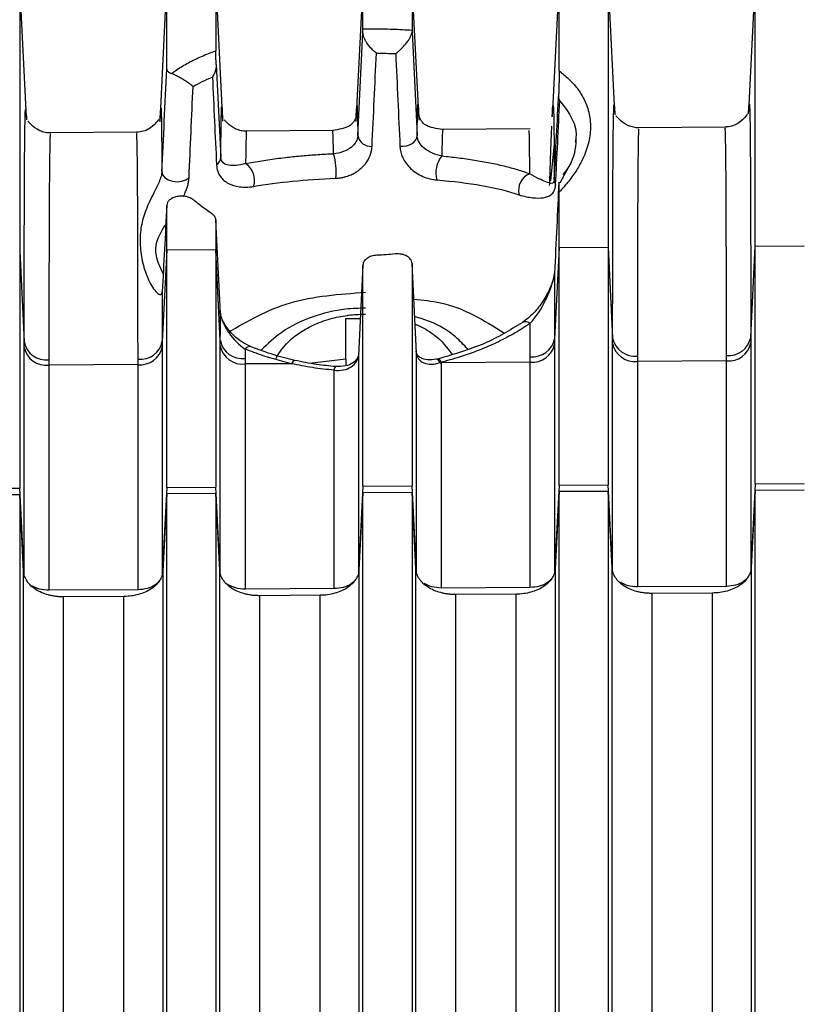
# Model space of a CAD drawing. Header units: millimetres. Extents: x -103 to 103, y -108 to 42.
# Tile 10 of 25: x -67 to -51, y -41 to -20. Entities that reach past the tile are written whole.
import ezdxf

# ---------------------------------------------------------------- set-up
doc = ezdxf.new("R2010")
doc.units = ezdxf.units.MM

msp = doc.modelspace()

# ---------------------------------------------------------------- linework, layer by layer
at = {"color": 7, "linetype": 'Continuous', "lineweight": 25}
for p, q in [((-64.45, -19.659), (-64.593, -22.555)), ((-64.45, -21.477), (-64.45, -19.659)), ((-63.307, -22.54), (-63.45, -19.65)), ((-63.45, -19.65), (-63.45, -21.103)), ((-60.45, -19.629), (-60.594, -22.545)), ((-60.45, -20.655), (-60.45, -19.624)), ((-59.45, -19.615), (-59.45, -20.683)), ((-59.307, -22.52), (-59.45, -19.621)), ((-56.45, -19.589), (-56.591, -22.453)), ((-56.45, -21.515), (-56.45, -19.589)), ((-55.45, -19.58), (-55.45, -29.952)), ((-55.313, -22.356), (-55.45, -19.583)), ((-52.45, -19.557), (-52.588, -22.342)), ((-52.45, -29.934), (-52.45, -19.554)), ((-67.45, -19.685), (-67.45, -30.022)), ((-67.313, -22.459), (-67.45, -19.688)), ((-60.555, -22.831), (-60.451, -20.728)), ((-59.45, -20.717), (-59.346, -22.832)), ((-63.444, -21.383), (-63.349, -23.274)), ((-53.031, -22.659), (-54.861, -22.675)), ((-65.035, -22.764), (-66.86, -22.78)), ((-61.049, -22.729), (-62.846, -22.745)), ((-61.067, -22.731), (-61.068, -22.74)), ((-57.043, -22.694), (-58.845, -22.71)), ((-58.823, -22.717), (-58.823, -22.723)), ((-56.553, -22.998), (-56.628, -23.757)), ((-56.45, -29.958), (-56.45, -23.986)), ((-64.45, -30.005), (-64.45, -24.254)), ((-63.45, -24.553), (-63.45, -29.999)), ((-63.358, -26.451), (-63.45, -24.553)), ((-52.542, -26.949), (-52.45, -25.09)), ((-52.45, -25.09), (-51.45, -25.083)), ((-67.45, -25.188), (-67.359, -27.04)), ((-64.45, -25.168), (-64.542, -27.028)), ((-63.45, -25.162), (-64.45, -25.168)), ((-63.359, -27.014), (-63.45, -25.162)), ((-56.45, -25.116), (-56.542, -26.975)), ((-56.45, -25.116), (-55.45, -25.109)), ((-55.45, -25.109), (-55.359, -26.961)), ((-60.45, -25.473), (-60.542, -27.319)), ((-60.45, -29.981), (-60.45, -25.473)), ((-59.45, -25.441), (-59.45, -29.975)), ((-59.359, -27.267), (-59.45, -25.441)), ((-56.543, -25.63), (-56.543, -25.635)), ((-60.8, -26.561), (-60.504, -26.561)), ((-61.906, -27.483), (-62.855, -27.489)), ((-61.541, -27.471), (-60.8, -27.387)), ((-60.8, -27.387), (-60.8, -27.526)), ((-58.923, -27.388), (-58.95, -27.394)), ((-58.879, -27.463), (-58.855, -27.463)), ((-57.037, -27.451), (-58.855, -27.463)), ((-53.037, -27.425), (-54.855, -27.436)), ((-65.037, -27.503), (-66.855, -27.515)), ((-61.009, -27.543), (-61.008, -27.543)), ((-68.45, -30.028), (-67.45, -30.022)), ((-67.359, -31.78), (-67.45, -30.022)), ((-64.45, -30.005), (-64.542, -31.769)), ((-64.45, -30.005), (-63.45, -29.999)), ((-63.359, -31.756), (-63.45, -29.999)), ((-60.45, -29.981), (-60.542, -31.746)), ((-60.45, -29.981), (-59.45, -29.975)), ((-59.45, -30.11), (-60.45, -30.116)), ((-59.359, -31.733), (-59.45, -29.975)), ((-59.45, -30.11), (-59.45, -57.307)), ((-59.369, -31.671), (-59.45, -30.11)), ((-56.45, -29.958), (-56.542, -31.722)), ((-56.45, -30.092), (-56.532, -31.664)), ((-56.45, -29.958), (-55.45, -29.952)), ((-55.45, -30.087), (-56.45, -30.092)), ((-56.45, -57.288), (-56.45, -30.092)), ((-55.359, -31.709), (-55.45, -29.952)), ((-55.45, -30.087), (-55.45, -57.281)), ((-55.369, -31.647), (-55.45, -30.087)), ((-52.45, -29.934), (-52.542, -31.699)), ((-52.45, -30.069), (-52.532, -31.64)), ((-52.45, -29.934), (-51.45, -29.928)), ((-51.45, -30.063), (-52.45, -30.069)), ((-52.45, -57.262), (-52.45, -30.069)), ((-67.45, -30.157), (-68.45, -30.163)), ((-67.45, -30.157), (-67.45, -57.358)), ((-67.369, -31.718), (-67.45, -30.157)), ((-64.45, -30.139), (-64.532, -31.711)), ((-63.45, -30.133), (-64.45, -30.139)), ((-64.45, -57.339), (-64.45, -30.139)), ((-63.45, -30.133), (-63.45, -57.332)), ((-63.369, -31.694), (-63.45, -30.133)), ((-60.45, -30.116), (-60.532, -31.687)), ((-60.45, -57.313), (-60.45, -30.116)), ((-65.037, -32.094), (-66.855, -32.104)), ((-61.037, -32.07), (-62.855, -32.081)), ((-57.037, -32.047), (-58.855, -32.057)), ((-53.037, -32.023), (-54.855, -32.034)), ((-65.324, -32.23), (-66.562, -32.237)), ((-61.324, -32.206), (-62.562, -32.214)), ((-57.324, -32.183), (-58.562, -32.19)), ((-53.324, -32.159), (-54.562, -32.167))]:
    msp.add_line(p, q, dxfattribs=at)
at = {"color": 8, "linetype": 'Continuous', "lineweight": 25}
msp.add_line((-56.254, -23.465), (-56.437, -23.802), dxfattribs=at)
at = {"color": 7, "linetype": 'Continuous', "lineweight": 25, "flags": 128}
for points in [[(-59.695, -23.05), (-59.63, -23.051), (-59.565, -23.042), (-59.504, -23.024), (-59.45, -22.997), (-59.405, -22.962), (-59.372, -22.922), (-59.352, -22.878), (-59.346, -22.832)], [(-64.549, -23.568), (-64.535, -23.631), (-64.491, -23.689), (-64.422, -23.735), (-64.335, -23.765), (-64.239, -23.775), (-64.144, -23.765), (-64.061, -23.736), (-63.996, -23.691)]]:
    msp.add_lwpolyline(points, dxfattribs=at)
at = {"color": 8, "linetype": 'Continuous', "lineweight": 25, "flags": 128}
for points in [[(-61.838, -27.416), (-61.853, -27.418), (-61.87, -27.43), (-61.888, -27.452), (-61.906, -27.483)], [(-58.879, -27.462), (-58.898, -27.431), (-58.916, -27.408), (-58.934, -27.396), (-58.95, -27.394), (-58.951, -27.394)], [(-58.923, -27.388), (-58.908, -27.39), (-58.892, -27.401), (-58.873, -27.423), (-58.855, -27.454)]]:
    msp.add_lwpolyline(points, dxfattribs=at)
at = {"color": 7, "linetype": 'Continuous', "lineweight": 25}
for centre, radius, start, end in [((-60.289, -22.783), 0.27, 190.0966, 275.2392), ((-63.546, -23.269), 0.197, 304.1908, 358.5385), ((-62.175, -23.556), 1.179, 352.8676, 17.4984), ((-58.433, -23.587), 0.53, 140.3245, 196.4729), ((-63.071, -23.745), 0.411, 342.2898, 56.3159), ((-56.919, -23.946), 0.358, 110.8441, 194.9823), ((-56.369, -23.739), 0.179, 179.4411, 211.8453), ((-66.908, -26.95), 0.459, 191.334, 276.7489), ((-64.99, -26.939), 0.457, 264.0483, 348.8239), ((-62.908, -26.923), 0.459, 191.3345, 276.7492), ((-56.99, -26.886), 0.457, 264.0478, 348.8229), ((-56.989, -26.997), 0.456, 263.8921, 348.5481), ((-54.908, -26.871), 0.459, 191.3355, 276.7497), ((-54.91, -26.981), 0.458, 191.6124, 276.8989), ((-52.99, -26.86), 0.457, 264.0476, 348.8221), ((-52.989, -26.971), 0.456, 263.8921, 348.5481), ((-66.91, -27.06), 0.458, 191.6124, 276.8989), ((-64.989, -27.05), 0.456, 263.8921, 348.5481), ((-62.91, -27.034), 0.458, 191.6124, 276.8989)]:
    msp.add_arc(centre, radius, start, end, dxfattribs=at)
at = {"color": 8, "linetype": 'Continuous', "lineweight": 25}
for centre, radius, start, end in [((-57.13, -26.79), 0.159, 54.6553, 114.4413), ((-62.759, -27.25), 0.116, 81.2003, 145.2987), ((-60.921, -27.619), 0.116, 139.3095, 178.8587)]:
    msp.add_arc(centre, radius, start, end, dxfattribs=at)
at = {"color": 7, "linetype": 'Continuous', "lineweight": 25}
for points, knots in [([(-60.451, -20.728), (-60.451, -20.717), (-60.451, -20.696), (-60.45, -20.672), (-60.45, -20.661), (-60.45, -20.655)], [0, 0, 0, 0, 0.334924, 0.665416, 1, 1, 1, 1]), ([(-60.45, -20.655), (-60.383, -20.655), (-60.249, -20.654), (-60.048, -20.657), (-59.847, -20.662), (-59.648, -20.67), (-59.516, -20.679), (-59.45, -20.683)], [0, 0, 0, 0, 0.199526, 0.398793, 0.598298, 0.798537, 1, 1, 1, 1]), ([(-60.177, -21.151), (-60.188, -21.143), (-60.22, -21.117), (-60.283, -21.057), (-60.347, -20.979), (-60.397, -20.901), (-60.427, -20.84), (-60.448, -20.78), (-60.45, -20.745), (-60.451, -20.728)], [0, 0, 0, 0, 0.085233, 0.250047, 0.499468, 0.63345, 0.749875, 0.878961, 1, 1, 1, 1]), ([(-59.782, -21.161), (-59.768, -21.15), (-59.733, -21.124), (-59.664, -21.061), (-59.589, -20.981), (-59.525, -20.895), (-59.484, -20.829), (-59.455, -20.765), (-59.451, -20.733), (-59.45, -20.717)], [0, 0, 0, 0, 0.100983, 0.250464, 0.499623, 0.634585, 0.749948, 0.875412, 1, 1, 1, 1]), ([(-59.45, -20.683), (-59.45, -20.687), (-59.45, -20.696), (-59.45, -20.71), (-59.45, -20.717)], [0, 0, 0, 0, 0.5008638, 1, 1, 1, 1]), ([(-64.356, -21.568), (-64.32, -21.542), (-64.249, -21.491), (-64.133, -21.417), (-64.01, -21.348), (-63.881, -21.281), (-63.744, -21.219), (-63.601, -21.159), (-63.501, -21.122), (-63.45, -21.103)], [0, 0, 0, 0, 0.1447916, 0.2885156, 0.4314222, 0.5737658, 0.7158039, 0.8577955, 1, 1, 1, 1]), ([(-63.444, -21.383), (-63.444, -21.37), (-63.445, -21.342), (-63.446, -21.299), (-63.448, -21.254), (-63.449, -21.191), (-63.451, -21.139), (-63.45, -21.112), (-63.45, -21.103)], [0, 0, 0, 0, 0.0981791, 0.2145579, 0.3491129, 0.5012918, 0.8385301, 1, 1, 1, 1]), ([(-64.549, -23.568), (-64.533, -23.226), (-64.5, -22.527), (-64.467, -21.831), (-64.45, -21.477)], [0, 0, 0, 0, 0.490494, 1, 1, 1, 1]), ([(-64.45, -21.477), (-64.449, -21.482), (-64.448, -21.493), (-64.44, -21.51), (-64.424, -21.529), (-64.398, -21.549), (-64.37, -21.562), (-64.356, -21.568)], [0, 0, 0, 0, 0.16747, 0.333356, 0.500467, 0.751208, 1, 1, 1, 1]), ([(-63.444, -21.383), (-63.444, -21.399), (-63.445, -21.436), (-63.456, -21.497), (-63.479, -21.568), (-63.506, -21.615), (-63.52, -21.641)], [0, 0, 0, 0, 0.182368, 0.411105, 0.685026, 1, 1, 1, 1]), ([(-63.915, -21.833), (-63.923, -21.826), (-63.942, -21.809), (-63.982, -21.778), (-64.03, -21.745), (-64.085, -21.708), (-64.142, -21.674), (-64.213, -21.634), (-64.29, -21.596), (-64.334, -21.577), (-64.356, -21.568)], [0, 0, 0, 0, 0.108268, 0.250262, 0.40711, 0.49989, 0.637378, 0.750274, 0.877249, 1, 1, 1, 1]), ([(-56.45, -21.515), (-56.45, -21.526), (-56.449, -21.553), (-56.45, -21.612), (-56.452, -21.681), (-56.452, -21.747), (-56.453, -21.802), (-56.455, -21.86), (-56.457, -21.921), (-56.458, -21.961), (-56.458, -21.979)], [0, 0, 0, 0, 0.1109631, 0.2771158, 0.4985194, 0.6065128, 0.7019236, 0.8232436, 0.9220107, 1, 1, 1, 1]), ([(-56.45, -21.515), (-56.416, -21.541), (-56.349, -21.592), (-56.259, -21.673), (-56.176, -21.756), (-56.101, -21.843), (-56.035, -21.932), (-55.938, -22.086), (-55.841, -22.315), (-55.797, -22.63), (-55.833, -22.96), (-55.939, -23.265), (-56.086, -23.533), (-56.246, -23.763), (-56.382, -23.912), (-56.45, -23.986)], [0, 0, 0, 0, 0.041972, 0.083787, 0.125514, 0.167221, 0.208979, 0.250855, 0.376161, 0.500651, 0.625618, 0.749689, 0.833525, 0.916733, 1, 1, 1, 1]), ([(-56.548, -23.737), (-56.533, -23.437), (-56.503, -22.85), (-56.473, -22.265), (-56.458, -21.979)], [0, 0, 0, 0, 0.5103361, 1, 1, 1, 1]), ([(-56.591, -22.453), (-56.589, -22.41), (-56.582, -22.254), (-56.573, -22.192), (-56.564, -22.266), (-56.557, -22.557), (-56.552, -23.026), (-56.549, -23.499), (-56.548, -23.737)], [0, 0, 0, 0, 0.0722357, 0.2572192, 0.4437535, 0.6292491, 0.8140399, 1, 1, 1, 1]), ([(-67.313, -22.459), (-67.313, -22.46), (-67.313, -22.465), (-67.312, -22.493), (-67.311, -22.514)], [0, 0, 0, 0, 0.278726, 1, 1, 1, 1]), ([(-60.59, -22.46), (-60.622, -22.528), (-60.684, -22.663), (-60.94, -22.707), (-61.068, -22.729)], [0, 0, 0, 0, 0.5023141, 1, 1, 1, 1]), ([(-58.824, -22.71), (-58.953, -22.689), (-59.214, -22.647), (-59.278, -22.504), (-59.311, -22.433)], [0, 0, 0, 0, 0.4981486, 1, 1, 1, 1]), ([(-55.313, -22.356), (-55.313, -22.358), (-55.312, -22.362), (-55.311, -22.39), (-55.311, -22.407)], [0, 0, 0, 0, 0.392902, 1, 1, 1, 1]), ([(-54.823, -22.675), (-54.842, -22.674), (-54.882, -22.673), (-54.962, -22.66), (-55.11, -22.606), (-55.291, -22.433), (-55.287, -22.432), (-55.284, -22.431)], [0, 0, 0, 0, 0.0248919, 0.054404, 0.1310984, 0.3672857, 1, 1, 1, 1]), ([(-52.614, -22.411), (-52.609, -22.398), (-52.599, -22.378), (-52.74, -22.556), (-52.913, -22.644), (-53.02, -22.655), (-53.069, -22.66)], [0, 0, 0, 0, 0.489189, 0.780879, 0.899152, 1, 1, 1, 1]), ([(-52.59, -22.392), (-52.589, -22.375), (-52.588, -22.348), (-52.587, -22.344), (-52.587, -22.342)], [0, 0, 0, 0, 0.608892, 1, 1, 1, 1]), ([(-66.823, -22.78), (-66.842, -22.779), (-66.883, -22.778), (-66.962, -22.764), (-67.11, -22.71), (-67.29, -22.538), (-67.286, -22.538), (-67.284, -22.537)], [0, 0, 0, 0, 0.024953, 0.054539, 0.131432, 0.368266, 1, 1, 1, 1]), ([(-64.615, -22.517), (-64.609, -22.504), (-64.599, -22.482), (-64.74, -22.66), (-64.913, -22.748), (-65.02, -22.759), (-65.069, -22.764)], [0, 0, 0, 0, 0.4926938, 0.7841484, 0.9010827, 1, 1, 1, 1]), ([(-62.824, -22.745), (-62.842, -22.744), (-62.884, -22.743), (-62.963, -22.729), (-63.111, -22.675), (-63.287, -22.507), (-63.283, -22.509), (-63.281, -22.511)], [0, 0, 0, 0, 0.024964, 0.054705, 0.132516, 0.373838, 1, 1, 1, 1]), ([(-60.555, -22.831), (-60.557, -22.875), (-60.57, -22.918), (-60.616, -23), (-60.649, -23.038), (-60.737, -23.108), (-60.791, -23.138), (-60.914, -23.183), (-60.983, -23.197), (-61.051, -23.202)], [0, 0, 0, 0, 0.25, 0.25, 0.5, 0.5, 0.75, 0.75, 1, 1, 1, 1]), ([(-58.841, -23.248), (-58.904, -23.238), (-58.971, -23.22), (-59.096, -23.166), (-59.154, -23.131), (-59.247, -23.052), (-59.282, -23.009), (-59.331, -22.92), (-59.343, -22.876), (-59.346, -22.832)], [0, 0, 0, 0, 0.25, 0.25, 0.5, 0.5, 0.75, 0.75, 1, 1, 1, 1]), ([(-57.047, -23.612), (-57.049, -23.397), (-57.053, -22.985), (-57.06, -22.713), (-57.066, -22.727), (-57.069, -22.732)], [0, 0, 0, 0, 0.4032, 0.775461, 1, 1, 1, 1]), ([(-59.695, -23.05), (-59.692, -23.129), (-59.673, -23.207), (-59.601, -23.362), (-59.548, -23.436), (-59.409, -23.568), (-59.323, -23.625), (-59.136, -23.706), (-59.035, -23.729), (-58.942, -23.737)], [0, 0, 0, 0, 0.25, 0.25, 0.5, 0.5, 0.75, 0.75, 1, 1, 1, 1]), ([(-56.107, -22.92), (-56.12, -23.098), (-56.135, -23.325), (-56.329, -23.569), (-56.372, -23.623)], [0, 0, 0, 0, 0.779631, 1, 1, 1, 1]), ([(-62.843, -23.403), (-62.914, -23.425), (-62.979, -23.438), (-63.093, -23.448), (-63.144, -23.447), (-63.232, -23.429), (-63.269, -23.414), (-63.326, -23.363), (-63.346, -23.327), (-63.349, -23.274)], [0, 0, 0, 0, 0.25, 0.25, 0.5, 0.5, 0.75, 0.75, 1, 1, 1, 1]), ([(-62.843, -23.403), (-62.789, -23.392), (-62.681, -23.372), (-62.514, -23.344), (-62.345, -23.318), (-62.172, -23.295), (-61.954, -23.269), (-61.688, -23.243), (-61.373, -23.218), (-61.158, -23.207), (-61.051, -23.202)], [0, 0, 0, 0, 0.101323, 0.201623, 0.301091, 0.399925, 0.498325, 0.667246, 0.834091, 1, 1, 1, 1]), ([(-58.841, -23.248), (-58.784, -23.254), (-58.67, -23.265), (-58.503, -23.285), (-58.338, -23.306), (-58.176, -23.331), (-58.018, -23.358), (-57.813, -23.396), (-57.57, -23.45), (-57.296, -23.524), (-57.13, -23.582), (-57.047, -23.612)], [0, 0, 0, 0, 0.081755, 0.163827, 0.246368, 0.329531, 0.413462, 0.498305, 0.663794, 0.830706, 1, 1, 1, 1]), ([(-63.435, -23.432), (-63.431, -23.529), (-63.401, -23.605), (-63.315, -23.726), (-63.26, -23.772), (-63.128, -23.842), (-63.053, -23.865), (-62.882, -23.889), (-62.785, -23.889), (-62.679, -23.87)], [0, 0, 0, 0, 0.25, 0.25, 0.5, 0.5, 0.75, 0.75, 1, 1, 1, 1]), ([(-61.006, -23.702), (-60.98, -23.701), (-60.931, -23.698), (-60.861, -23.685), (-60.798, -23.669), (-60.742, -23.651), (-60.693, -23.631), (-60.637, -23.604), (-60.524, -23.539), (-60.453, -23.464), (-60.4, -23.407)], [0, 0, 0, 0, 0.102411, 0.19663, 0.283887, 0.36379, 0.43585, 0.500313, 0.624916, 1, 1, 1, 1]), ([(-64.549, -23.568), (-64.551, -23.595), (-64.557, -23.628), (-64.577, -23.701), (-64.592, -23.74), (-64.625, -23.819), (-64.643, -23.857), (-64.679, -23.93), (-64.696, -23.964), (-64.746, -24.062), (-64.776, -24.123), (-64.831, -24.24), (-64.856, -24.297), (-64.919, -24.463), (-64.95, -24.571), (-64.989, -24.794), (-64.997, -24.91), (-64.99, -25.145), (-64.976, -25.266), (-64.924, -25.506), (-64.886, -25.627), (-64.815, -25.791), (-64.789, -25.843), (-64.733, -25.937), (-64.704, -25.979), (-64.645, -26.044), (-64.615, -26.068), (-64.565, -26.079), (-64.545, -26.065), (-64.543, -26.02)], [0, 0, 0, 0, 0.03125, 0.03125, 0.0625, 0.0625, 0.09375, 0.09375, 0.125, 0.125, 0.1875, 0.1875, 0.25, 0.25, 0.375, 0.375, 0.5, 0.5, 0.625, 0.625, 0.75, 0.75, 0.8125, 0.8125, 0.875, 0.875, 0.9375, 0.9375, 1, 1, 1, 1]), ([(-56.548, -23.737), (-56.55, -23.768), (-56.558, -23.784), (-56.58, -23.803), (-56.594, -23.806), (-56.64, -23.807), (-56.677, -23.795), (-56.762, -23.762), (-56.81, -23.739), (-56.918, -23.685), (-56.978, -23.653), (-57.047, -23.612)], [0, 0, 0, 0, 0.125, 0.125, 0.25, 0.25, 0.5, 0.5, 0.75, 0.75, 1, 1, 1, 1]), ([(-58.942, -23.737), (-58.612, -23.764), (-58.31, -23.801), (-57.75, -23.9), (-57.491, -23.963), (-57.265, -24.039)], [0, 0, 0, 0, 0.5, 0.5, 1, 1, 1, 1]), ([(-57.265, -24.039), (-57.163, -24.073), (-57.074, -24.091), (-56.912, -24.109), (-56.84, -24.109), (-56.713, -24.089), (-56.658, -24.071), (-56.589, -24.017), (-56.569, -23.994), (-56.536, -23.931), (-56.524, -23.892), (-56.521, -23.833)], [0, 0, 0, 0, 0.25, 0.25, 0.5, 0.5, 0.75, 0.75, 0.875, 0.875, 1, 1, 1, 1]), ([(-56.456, -23.781), (-56.47, -24.085), (-56.499, -24.704), (-56.528, -25.321), (-56.543, -25.635)], [0, 0, 0, 0, 0.490152, 1, 1, 1, 1]), ([(-56.45, -23.986), (-56.45, -23.967), (-56.45, -23.928), (-56.451, -23.879), (-56.451, -23.836), (-56.452, -23.802), (-56.454, -23.78), (-56.455, -23.781), (-56.456, -23.781)], [0, 0, 0, 0, 0.167556, 0.333309, 0.498489, 0.688765, 0.854756, 1, 1, 1, 1]), ([(-63.906, -24.145), (-63.916, -24.137), (-63.935, -24.122), (-63.971, -24.103), (-64.011, -24.088), (-64.069, -24.073), (-64.148, -24.065), (-64.243, -24.075), (-64.33, -24.101), (-64.396, -24.143), (-64.442, -24.196), (-64.447, -24.234), (-64.45, -24.254)], [0, 0, 0, 0, 0.063643, 0.125524, 0.187213, 0.25029, 0.375199, 0.499917, 0.624358, 0.749687, 0.874472, 1, 1, 1, 1]), ([(-64.45, -24.254), (-64.466, -24.554), (-64.497, -25.144), (-64.527, -25.731), (-64.543, -26.02)], [0, 0, 0, 0, 0.508547, 1, 1, 1, 1]), ([(-63.531, -24.425), (-63.575, -24.395), (-63.664, -24.335), (-63.79, -24.241), (-63.867, -24.177), (-63.906, -24.145)], [0, 0, 0, 0, 0.333331, 0.666425, 1, 1, 1, 1]), ([(-63.45, -24.553), (-63.451, -24.541), (-63.453, -24.517), (-63.47, -24.483), (-63.494, -24.452), (-63.519, -24.434), (-63.531, -24.425)], [0, 0, 0, 0, 0.249668, 0.500075, 0.750457, 1, 1, 1, 1]), ([(-60.167, -25.274), (-60.186, -25.275), (-60.223, -25.278), (-60.276, -25.291), (-60.325, -25.31), (-60.368, -25.335), (-60.404, -25.365), (-60.429, -25.398), (-60.447, -25.435), (-60.449, -25.46), (-60.45, -25.473)], [0, 0, 0, 0, 0.125109, 0.247085, 0.370531, 0.499894, 0.618561, 0.749253, 0.872568, 1, 1, 1, 1]), ([(-59.792, -25.247), (-59.854, -25.253), (-59.979, -25.264), (-60.104, -25.27), (-60.167, -25.274)], [0, 0, 0, 0, 0.500002, 1, 1, 1, 1]), ([(-59.45, -25.441), (-59.451, -25.432), (-59.452, -25.413), (-59.462, -25.386), (-59.486, -25.341), (-59.534, -25.299), (-59.603, -25.267), (-59.663, -25.251), (-59.727, -25.243), (-59.77, -25.246), (-59.792, -25.247)], [0, 0, 0, 0, 0.080864, 0.164108, 0.251314, 0.499389, 0.617898, 0.748804, 0.872591, 1, 1, 1, 1]), ([(-56.544, -25.646), (-56.545, -25.655), (-56.55, -25.687), (-56.572, -25.777), (-56.641, -25.967), (-56.772, -26.209), (-56.964, -26.463), (-57.119, -26.584), (-57.196, -26.645)], [0, 0, 0, 0, 0.023605, 0.081625, 0.205387, 0.468509, 0.735341, 1, 1, 1, 1]), ([(-57.038, -26.66), (-56.92, -26.531), (-56.815, -26.371), (-56.681, -26.097), (-56.641, -26.002), (-56.591, -25.854), (-56.575, -25.804), (-56.552, -25.71), (-56.545, -25.666), (-56.543, -25.635)], [0, 0, 0, 0, 0.5, 0.5, 0.75, 0.75, 0.875, 0.875, 1, 1, 1, 1]), ([(-56.543, -25.635), (-56.543, -25.718), (-56.543, -25.884), (-56.542, -26.144), (-56.542, -26.412), (-56.542, -26.688), (-56.542, -26.879), (-56.542, -26.975)], [0, 0, 0, 0, 0.19847, 0.397721, 0.597738, 0.798503, 1, 1, 1, 1]), ([(-64.543, -26.02), (-64.543, -26.098), (-64.542, -26.255), (-64.542, -26.501), (-64.542, -26.758), (-64.542, -26.937), (-64.542, -27.028)], [0, 0, 0, 0, 0.2423001, 0.4897476, 0.7423225, 1, 1, 1, 1]), ([(-63.202, -26.843), (-62.797, -26.611), (-61.979, -26.141), (-60.93, -26.066), (-60.4, -26.027)], [0, 0, 0, 0, 0.49487, 1, 1, 1, 1]), ([(-59.414, -26.166), (-59.229, -26.185), (-58.525, -26.259), (-57.98, -26.601), (-57.578, -26.853)], [0, 0, 0, 0, 0.263274, 1, 1, 1, 1]), ([(-62.741, -27.136), (-62.817, -27.098), (-62.967, -27.023), (-63.131, -26.867), (-63.241, -26.725), (-63.307, -26.613), (-63.354, -26.5), (-63.361, -26.439), (-63.365, -26.409)], [0, 0, 0, 0, 0.255955, 0.51159, 0.638464, 0.762618, 0.882566, 1, 1, 1, 1]), ([(-63.358, -26.451), (-63.356, -26.502), (-63.337, -26.568), (-63.275, -26.709), (-63.233, -26.782), (-63.092, -26.985), (-62.975, -27.105), (-62.854, -27.184)], [0, 0, 0, 0, 0.25, 0.25, 0.5, 0.5, 1, 1, 1, 1]), ([(-60.4, -26.349), (-60.535, -26.354), (-60.906, -26.367), (-61.499, -26.513), (-62.097, -26.796), (-62.394, -27.082), (-62.528, -27.211)], [0, 0, 0, 0, 0.166066, 0.457158, 0.754644, 1, 1, 1, 1]), ([(-58.314, -27.184), (-58.394, -27.1), (-58.611, -26.869), (-58.988, -26.644), (-59.294, -26.554), (-59.396, -26.525)], [0, 0, 0, 0, 0.278585, 0.760472, 1, 1, 1, 1]), ([(-57.203, -26.649), (-57.453, -26.801), (-57.953, -27.105), (-58.599, -27.293), (-58.923, -27.388)], [0, 0, 0, 0, 0.498436, 1, 1, 1, 1]), ([(-57.038, -26.66), (-57.088, -26.693), (-57.188, -26.76), (-57.347, -26.856), (-57.513, -26.948), (-57.686, -27.036), (-57.907, -27.138), (-58.18, -27.249), (-58.509, -27.362), (-58.739, -27.423), (-58.855, -27.454)], [0, 0, 0, 0, 0.100005, 0.199597, 0.299013, 0.398488, 0.49826, 0.665787, 0.832655, 1, 1, 1, 1]), ([(-61.906, -27.483), (-61.973, -27.467), (-62.105, -27.435), (-62.299, -27.381), (-62.489, -27.321), (-62.675, -27.256), (-62.794, -27.208), (-62.854, -27.184)], [0, 0, 0, 0, 0.200308, 0.40002, 0.599578, 0.799425, 1, 1, 1, 1]), ([(-61.838, -27.416), (-61.981, -27.381), (-62.295, -27.304), (-62.584, -27.195), (-62.741, -27.136)], [0, 0, 0, 0, 0.452529, 1, 1, 1, 1]), ([(-60.536, -27.278), (-60.54, -27.31), (-60.55, -27.375), (-60.646, -27.471), (-60.803, -27.542), (-60.939, -27.543), (-61.009, -27.543)], [0, 0, 0, 0, 0.239886, 0.4868, 0.738967, 1, 1, 1, 1]), ([(-58.95, -27.394), (-59.015, -27.401), (-59.141, -27.416), (-59.277, -27.372), (-59.357, -27.304), (-59.363, -27.249), (-59.365, -27.222)], [0, 0, 0, 0, 0.269076, 0.523251, 0.766719, 1, 1, 1, 1]), ([(-59.359, -27.267), (-59.354, -27.352), (-59.299, -27.427), (-59.12, -27.504), (-59, -27.504), (-58.879, -27.462)], [0, 0, 0, 0, 0.5, 0.5, 1, 1, 1, 1]), ([(-61.037, -27.616), (-61.111, -27.609), (-61.259, -27.595), (-61.477, -27.565), (-61.694, -27.528), (-61.836, -27.498), (-61.906, -27.483)], [0, 0, 0, 0, 0.250275, 0.499962, 0.749669, 1, 1, 1, 1]), ([(-61.008, -27.543), (-61.136, -27.53), (-61.418, -27.502), (-61.689, -27.446), (-61.838, -27.416)], [0, 0, 0, 0, 0.452647, 1, 1, 1, 1]), ([(-61.037, -27.616), (-60.909, -27.635), (-60.784, -27.608), (-60.602, -27.492), (-60.546, -27.405), (-60.542, -27.319)], [0, 0, 0, 0, 0.5, 0.5, 1, 1, 1, 1]), ([(-67.369, -59.759), (-67.369, -59.219), (-67.369, -58.139), (-67.369, -56.527), (-67.369, -54.922), (-67.369, -53.324), (-67.369, -51.733), (-67.369, -50.149), (-67.369, -48.572), (-67.369, -47.002), (-67.369, -45.44), (-67.369, -43.885), (-67.369, -42.338), (-67.369, -40.798), (-67.369, -39.265), (-67.369, -37.74), (-67.369, -36.223), (-67.369, -34.713), (-67.369, -33.211), (-67.369, -32.215), (-67.369, -31.718)], [0, 0, 0, 0, 0.055561, 0.111124, 0.166689, 0.222255, 0.277822, 0.333389, 0.388956, 0.444522, 0.500086, 0.555648, 0.611207, 0.666763, 0.722316, 0.777864, 0.833406, 0.888944, 0.944475, 1, 1, 1, 1]), ([(-66.562, -32.237), (-66.588, -32.237), (-66.64, -32.236), (-66.716, -32.229), (-66.792, -32.217), (-66.889, -32.194), (-67.005, -32.155), (-67.126, -32.09), (-67.227, -32.011), (-67.303, -31.92), (-67.355, -31.821), (-67.364, -31.752), (-67.369, -31.718)], [0, 0, 0, 0, 0.062681, 0.124884, 0.187205, 0.250238, 0.374637, 0.500001, 0.623549, 0.749286, 0.875014, 1, 1, 1, 1]), ([(-64.532, -31.711), (-64.533, -31.728), (-64.536, -31.762), (-64.55, -31.812), (-64.571, -31.861), (-64.607, -31.925), (-64.669, -32), (-64.768, -32.079), (-64.888, -32.144), (-65.024, -32.191), (-65.171, -32.223), (-65.273, -32.228), (-65.324, -32.23)], [0, 0, 0, 0, 0.062733, 0.124929, 0.187153, 0.249972, 0.374754, 0.50002, 0.623742, 0.749395, 0.875095, 1, 1, 1, 1]), ([(-64.532, -31.711), (-64.532, -32.208), (-64.532, -33.203), (-64.532, -34.706), (-64.532, -36.216), (-64.532, -37.733), (-64.532, -39.258), (-64.532, -40.791), (-64.532, -42.331), (-64.532, -43.878), (-64.532, -45.433), (-64.532, -46.995), (-64.532, -48.564), (-64.532, -50.141), (-64.532, -51.725), (-64.532, -53.316), (-64.532, -54.914), (-64.532, -56.519), (-64.532, -58.131), (-64.532, -59.212), (-64.532, -59.752)], [0, 0, 0, 0, 0.055525, 0.111056, 0.166594, 0.222137, 0.277685, 0.333237, 0.388793, 0.444353, 0.499915, 0.555479, 0.611045, 0.666611, 0.722178, 0.777745, 0.833311, 0.888876, 0.944439, 1, 1, 1, 1]), ([(-63.369, -59.734), (-63.369, -59.194), (-63.369, -58.113), (-63.369, -56.502), (-63.369, -54.897), (-63.369, -53.299), (-63.369, -51.708), (-63.369, -50.124), (-63.369, -48.547), (-63.369, -46.978), (-63.369, -45.416), (-63.369, -43.861), (-63.369, -42.314), (-63.369, -40.774), (-63.369, -39.241), (-63.369, -37.717), (-63.369, -36.199), (-63.369, -34.69), (-63.369, -33.187), (-63.369, -32.192), (-63.369, -31.694)], [0, 0, 0, 0, 0.055561, 0.111124, 0.166689, 0.222255, 0.277822, 0.333389, 0.388956, 0.444522, 0.500086, 0.555648, 0.611207, 0.666763, 0.722316, 0.777864, 0.833407, 0.888944, 0.944475, 1, 1, 1, 1]), ([(-62.562, -32.214), (-62.588, -32.213), (-62.64, -32.213), (-62.716, -32.205), (-62.792, -32.193), (-62.889, -32.171), (-63.005, -32.131), (-63.126, -32.067), (-63.227, -31.988), (-63.303, -31.897), (-63.355, -31.798), (-63.364, -31.729), (-63.369, -31.694)], [0, 0, 0, 0, 0.062681, 0.124884, 0.187205, 0.250238, 0.374637, 0.500001, 0.623549, 0.749286, 0.875014, 1, 1, 1, 1]), ([(-60.532, -31.687), (-60.533, -31.704), (-60.536, -31.738), (-60.55, -31.789), (-60.571, -31.838), (-60.607, -31.902), (-60.669, -31.977), (-60.768, -32.055), (-60.888, -32.12), (-61.024, -32.168), (-61.171, -32.2), (-61.273, -32.204), (-61.324, -32.206)], [0, 0, 0, 0, 0.062733, 0.124929, 0.187153, 0.249972, 0.374754, 0.50002, 0.623742, 0.749395, 0.875095, 1, 1, 1, 1]), ([(-60.532, -31.687), (-60.532, -32.185), (-60.532, -33.18), (-60.532, -34.682), (-60.532, -36.192), (-60.532, -37.709), (-60.532, -39.234), (-60.532, -40.766), (-60.532, -42.306), (-60.532, -43.854), (-60.532, -45.408), (-60.532, -46.97), (-60.532, -48.54), (-60.532, -50.116), (-60.532, -51.7), (-60.532, -53.291), (-60.532, -54.889), (-60.532, -56.494), (-60.532, -58.106), (-60.532, -59.186), (-60.532, -59.726)], [0, 0, 0, 0, 0.055525, 0.111056, 0.166594, 0.222137, 0.277685, 0.333237, 0.388793, 0.444353, 0.499915, 0.555479, 0.611044, 0.666611, 0.722178, 0.777745, 0.833311, 0.888876, 0.944439, 1, 1, 1, 1]), ([(-59.369, -59.708), (-59.369, -59.168), (-59.369, -58.088), (-59.369, -56.476), (-59.369, -54.871), (-59.369, -53.273), (-59.369, -51.683), (-59.369, -50.099), (-59.369, -48.523), (-59.369, -46.953), (-59.369, -45.391), (-59.369, -43.837), (-59.369, -42.29), (-59.369, -40.75), (-59.369, -39.217), (-59.369, -37.693), (-59.369, -36.175), (-59.369, -34.666), (-59.369, -33.164), (-59.369, -32.168), (-59.369, -31.671)], [0, 0, 0, 0, 0.055561, 0.111124, 0.166689, 0.222255, 0.277822, 0.333389, 0.388956, 0.444522, 0.500086, 0.555648, 0.611207, 0.666763, 0.722316, 0.777864, 0.833407, 0.888944, 0.944475, 1, 1, 1, 1]), ([(-58.562, -32.19), (-58.588, -32.19), (-58.64, -32.189), (-58.716, -32.182), (-58.792, -32.17), (-58.889, -32.147), (-59.005, -32.108), (-59.126, -32.043), (-59.227, -31.964), (-59.303, -31.873), (-59.355, -31.774), (-59.364, -31.705), (-59.369, -31.671)], [0, 0, 0, 0, 0.062681, 0.124884, 0.187205, 0.250238, 0.374637, 0.500001, 0.623549, 0.749286, 0.875014, 1, 1, 1, 1]), ([(-56.532, -31.664), (-56.533, -31.681), (-56.536, -31.715), (-56.55, -31.765), (-56.571, -31.814), (-56.607, -31.878), (-56.669, -31.953), (-56.768, -32.032), (-56.888, -32.097), (-57.024, -32.144), (-57.171, -32.176), (-57.273, -32.181), (-57.324, -32.183)], [0, 0, 0, 0, 0.0627332, 0.124929, 0.1871534, 0.2499716, 0.3747537, 0.5000199, 0.6237417, 0.7493953, 0.8750952, 1, 1, 1, 1]), ([(-56.532, -31.664), (-56.532, -32.161), (-56.532, -33.156), (-56.532, -34.659), (-56.532, -36.168), (-56.532, -37.685), (-56.532, -39.21), (-56.532, -40.742), (-56.532, -42.282), (-56.532, -43.829), (-56.532, -45.384), (-56.532, -46.946), (-56.532, -48.515), (-56.532, -50.091), (-56.532, -51.675), (-56.532, -53.266), (-56.532, -54.864), (-56.532, -56.469), (-56.532, -58.08), (-56.532, -59.16), (-56.532, -59.701)], [0, 0, 0, 0, 0.055525, 0.111056, 0.166594, 0.222137, 0.277685, 0.333237, 0.388793, 0.444353, 0.499915, 0.555479, 0.611045, 0.666611, 0.722178, 0.777745, 0.833311, 0.888876, 0.944439, 1, 1, 1, 1]), ([(-55.369, -59.683), (-55.369, -59.143), (-55.369, -58.062), (-55.369, -56.451), (-55.369, -54.846), (-55.369, -53.248), (-55.369, -51.658), (-55.369, -50.074), (-55.369, -48.498), (-55.369, -46.929), (-55.369, -45.367), (-55.369, -43.812), (-55.369, -42.265), (-55.369, -40.726), (-55.369, -39.193), (-55.369, -37.669), (-55.369, -36.152), (-55.369, -34.642), (-55.369, -33.14), (-55.369, -32.145), (-55.369, -31.647)], [0, 0, 0, 0, 0.055561, 0.111124, 0.166689, 0.222255, 0.277822, 0.333389, 0.388956, 0.444522, 0.500086, 0.555648, 0.611207, 0.666763, 0.722316, 0.777864, 0.833407, 0.888944, 0.944475, 1, 1, 1, 1]), ([(-54.562, -32.167), (-54.588, -32.166), (-54.64, -32.166), (-54.716, -32.158), (-54.792, -32.146), (-54.889, -32.124), (-55.005, -32.084), (-55.126, -32.02), (-55.227, -31.941), (-55.303, -31.85), (-55.355, -31.751), (-55.364, -31.682), (-55.369, -31.647)], [0, 0, 0, 0, 0.062681, 0.124884, 0.187205, 0.250238, 0.374637, 0.500001, 0.623549, 0.749286, 0.875014, 1, 1, 1, 1]), ([(-52.532, -31.64), (-52.533, -31.657), (-52.536, -31.691), (-52.55, -31.742), (-52.571, -31.791), (-52.607, -31.855), (-52.669, -31.93), (-52.768, -32.008), (-52.888, -32.073), (-53.024, -32.121), (-53.171, -32.153), (-53.273, -32.157), (-53.324, -32.159)], [0, 0, 0, 0, 0.062733, 0.124929, 0.187153, 0.249972, 0.374754, 0.50002, 0.623742, 0.749395, 0.875095, 1, 1, 1, 1]), ([(-52.532, -31.64), (-52.532, -32.138), (-52.532, -33.133), (-52.532, -34.635), (-52.532, -36.144), (-52.532, -37.661), (-52.532, -39.186), (-52.532, -40.718), (-52.532, -42.258), (-52.532, -43.805), (-52.532, -45.359), (-52.532, -46.921), (-52.532, -48.49), (-52.532, -50.067), (-52.532, -51.65), (-52.532, -53.241), (-52.532, -54.838), (-52.532, -56.443), (-52.532, -58.055), (-52.532, -59.135), (-52.532, -59.675)], [0, 0, 0, 0, 0.055525, 0.111056, 0.166594, 0.222137, 0.277685, 0.333237, 0.388793, 0.444353, 0.499915, 0.555479, 0.611044, 0.666611, 0.722178, 0.777745, 0.833311, 0.888876, 0.944439, 1, 1, 1, 1]), ([(-64.599, -31.907), (-64.627, -31.939), (-64.687, -32.008), (-64.847, -32.077), (-64.974, -32.088), (-65.037, -32.094)], [0, 0, 0, 0, 0.302687, 0.650462, 1, 1, 1, 1]), ([(-60.599, -31.884), (-60.627, -31.916), (-60.687, -31.984), (-60.847, -32.054), (-60.974, -32.065), (-61.037, -32.07)], [0, 0, 0, 0, 0.3026886, 0.650463, 1, 1, 1, 1]), ([(-56.599, -31.86), (-56.627, -31.892), (-56.687, -31.961), (-56.847, -32.03), (-56.974, -32.041), (-57.037, -32.047)], [0, 0, 0, 0, 0.30269, 0.650464, 1, 1, 1, 1]), ([(-52.599, -31.837), (-52.627, -31.869), (-52.687, -31.937), (-52.847, -32.007), (-52.974, -32.018), (-53.037, -32.023)], [0, 0, 0, 0, 0.302691, 0.650464, 1, 1, 1, 1]), ([(-66.855, -32.104), (-66.92, -32.1), (-67.049, -32.092), (-67.151, -32.038), (-67.202, -32.012)], [0, 0, 0, 0, 0.5069676, 1, 1, 1, 1]), ([(-62.855, -32.081), (-62.92, -32.077), (-63.049, -32.068), (-63.151, -32.015), (-63.202, -31.989)], [0, 0, 0, 0, 0.506964, 1, 1, 1, 1]), ([(-58.855, -32.057), (-58.92, -32.053), (-59.049, -32.045), (-59.151, -31.991), (-59.202, -31.965)], [0, 0, 0, 0, 0.506961, 1, 1, 1, 1]), ([(-54.855, -32.034), (-54.92, -32.03), (-55.049, -32.021), (-55.151, -31.968), (-55.202, -31.942)], [0, 0, 0, 0, 0.506957, 1, 1, 1, 1])]:
    msp.add_open_spline(points, degree=3, knots=knots, dxfattribs=at)
for points in [[(-60.265, -23.052), (-60.235, -22.418), (-60.206, -21.785), (-60.177, -21.151)], [(-60.177, -21.151), (-60.045, -21.153), (-59.912, -21.156), (-59.782, -21.161)], [(-59.782, -21.161), (-59.753, -21.79), (-59.724, -22.42), (-59.695, -23.05)], [(-63.915, -21.833), (-63.795, -21.763), (-63.663, -21.699), (-63.52, -21.641)], [(-63.52, -21.641), (-63.492, -22.237), (-63.464, -22.834), (-63.435, -23.432)], [(-63.996, -23.691), (-63.969, -23.07), (-63.942, -22.451), (-63.915, -21.833)], [(-56.438, -22.122), (-56.452, -22.076), (-56.459, -22.027), (-56.458, -21.979)], [(-56.521, -23.833), (-56.493, -23.261), (-56.466, -22.69), (-56.438, -22.122)], [(-60.4, -23.407), (-60.316, -23.3), (-60.27, -23.178), (-60.265, -23.052)], [(-62.679, -23.87), (-62.184, -23.781), (-61.617, -23.727), (-61.006, -23.702)], [(-56.437, -23.802), (-56.45, -23.793), (-56.456, -23.785), (-56.456, -23.781)], [(-63.359, -27.014), (-63.358, -26.822), (-63.358, -26.634), (-63.358, -26.451)], [(-60.8, -27.387), (-60.8, -27.074), (-60.8, -26.797), (-60.8, -26.561)], [(-57.037, -27.341), (-57.037, -27.106), (-57.037, -26.879), (-57.038, -26.66)], [(-67.359, -27.152), (-67.359, -27.115), (-67.359, -27.077), (-67.359, -27.04)], [(-64.542, -27.028), (-64.542, -27.065), (-64.542, -27.103), (-64.542, -27.14)], [(-63.359, -27.126), (-63.359, -27.089), (-63.359, -27.051), (-63.359, -27.014)], [(-56.542, -26.975), (-56.542, -27.013), (-56.542, -27.05), (-56.542, -27.088)], [(-56.542, -27.088), (-56.542, -28.62), (-56.542, -30.165), (-56.542, -31.722)], [(-55.359, -27.074), (-55.359, -27.036), (-55.359, -26.999), (-55.359, -26.961)], [(-55.359, -31.709), (-55.359, -30.152), (-55.359, -28.606), (-55.359, -27.074)], [(-52.542, -26.949), (-52.542, -26.986), (-52.542, -27.024), (-52.542, -27.062)], [(-52.542, -27.062), (-52.542, -28.595), (-52.542, -30.141), (-52.542, -31.699)], [(-67.359, -31.78), (-67.359, -30.225), (-67.359, -28.682), (-67.359, -27.152)], [(-64.542, -27.14), (-64.542, -28.671), (-64.542, -30.214), (-64.542, -31.769)], [(-63.359, -31.756), (-63.359, -30.201), (-63.359, -28.657), (-63.359, -27.126)], [(-62.854, -27.184), (-62.854, -27.249), (-62.854, -27.314), (-62.855, -27.379)], [(-59.359, -31.733), (-59.359, -30.233), (-59.359, -28.744), (-59.359, -27.267)], [(-66.855, -27.406), (-66.855, -27.442), (-66.855, -27.478), (-66.855, -27.515)], [(-65.037, -27.503), (-65.037, -27.466), (-65.037, -27.43), (-65.037, -27.393)], [(-62.855, -27.379), (-62.855, -27.416), (-62.855, -27.452), (-62.855, -27.489)], [(-62.855, -27.489), (-62.855, -29.007), (-62.855, -30.538), (-62.855, -32.081)], [(-60.542, -27.319), (-60.542, -28.783), (-60.542, -30.259), (-60.542, -31.746)], [(-58.879, -27.462), (-58.871, -27.46), (-58.863, -27.457), (-58.855, -27.454)], [(-58.855, -27.454), (-58.855, -27.457), (-58.855, -27.46), (-58.855, -27.463)], [(-58.855, -27.463), (-58.855, -28.982), (-58.855, -30.514), (-58.855, -32.057)], [(-57.037, -27.451), (-57.037, -27.414), (-57.037, -27.377), (-57.037, -27.341)], [(-57.037, -32.047), (-57.037, -30.502), (-57.037, -28.97), (-57.037, -27.451)], [(-54.855, -27.327), (-54.855, -27.363), (-54.855, -27.4), (-54.855, -27.436)], [(-54.855, -27.436), (-54.855, -28.957), (-54.855, -30.489), (-54.855, -32.034)], [(-53.037, -27.425), (-53.037, -27.388), (-53.037, -27.351), (-53.037, -27.314)], [(-53.037, -32.023), (-53.037, -30.478), (-53.037, -28.945), (-53.037, -27.425)], [(-66.855, -27.515), (-66.855, -29.033), (-66.855, -30.562), (-66.855, -32.104)], [(-65.037, -32.094), (-65.037, -30.551), (-65.037, -29.021), (-65.037, -27.503)], [(-61.037, -32.07), (-61.037, -30.574), (-61.037, -29.089), (-61.037, -27.616)], [(-66.562, -32.237), (-66.562, -41.203), (-66.562, -50.579), (-66.562, -60.335)], [(-65.324, -60.327), (-65.324, -50.572), (-65.324, -41.195), (-65.324, -32.23)], [(-62.562, -32.214), (-62.562, -41.179), (-62.562, -50.555), (-62.562, -60.31)], [(-61.324, -60.302), (-61.324, -50.547), (-61.324, -41.171), (-61.324, -32.206)], [(-58.562, -32.19), (-58.562, -41.155), (-58.562, -50.53), (-58.562, -60.284)], [(-57.324, -60.276), (-57.324, -50.522), (-57.324, -41.147), (-57.324, -32.183)], [(-54.562, -32.167), (-54.562, -41.13), (-54.562, -50.505), (-54.562, -60.259)], [(-53.324, -60.251), (-53.324, -50.497), (-53.324, -41.123), (-53.324, -32.159)]]:
    msp.add_open_spline(points, degree=3, dxfattribs=at)
at = {"color": 8, "linetype": 'Continuous', "lineweight": 25}
for points, knots in [([(-64.588, -22.515), (-64.583, -22.424), (-64.57, -22.15), (-64.558, -22.441), (-64.552, -23.193), (-64.549, -23.568)], [0, 0, 0, 0, 0.198839, 0.600511, 1, 1, 1, 1]), ([(-63.349, -23.274), (-63.346, -22.964), (-63.34, -22.34), (-63.329, -22.144), (-63.316, -22.421), (-63.311, -22.509)], [0, 0, 0, 0, 0.405006, 0.812488, 1, 1, 1, 1]), ([(-60.59, -22.491), (-60.587, -22.428), (-60.576, -22.172), (-60.565, -22.225), (-60.558, -22.629), (-60.555, -22.831)], [0, 0, 0, 0, 0.1398719, 0.5705457, 1, 1, 1, 1]), ([(-59.346, -22.832), (-59.342, -22.625), (-59.336, -22.209), (-59.325, -22.148), (-59.314, -22.403), (-59.311, -22.465)], [0, 0, 0, 0, 0.429763, 0.862077, 1, 1, 1, 1]), ([(-56.438, -22.122), (-56.252, -22.362), (-56.05, -22.623), (-56.116, -22.947), (-56.121, -22.973)], [0, 0, 0, 0, 0.9207123, 1, 1, 1, 1]), ([(-55.359, -26.961), (-55.358, -26.389), (-55.357, -25.246), (-55.354, -23.936), (-55.348, -22.956), (-55.34, -22.359), (-55.33, -22.118), (-55.319, -22.278), (-55.313, -22.356)], [0, 0, 0, 0, 0.16823, 0.335797, 0.504588, 0.672019, 0.840595, 1, 1, 1, 1]), ([(-52.587, -22.342), (-52.582, -22.264), (-52.571, -22.102), (-52.56, -22.342), (-52.552, -22.938), (-52.547, -23.919), (-52.543, -25.229), (-52.542, -26.375), (-52.542, -26.949)], [0, 0, 0, 0, 0.159266, 0.327932, 0.495242, 0.663681, 0.831703, 1, 1, 1, 1]), ([(-67.359, -27.04), (-67.358, -26.471), (-67.357, -25.337), (-67.354, -24.036), (-67.348, -23.061), (-67.341, -22.466), (-67.33, -22.223), (-67.319, -22.381), (-67.313, -22.459)], [0, 0, 0, 0, 0.167807, 0.334949, 0.503318, 0.670328, 0.838467, 1, 1, 1, 1]), ([(-56.643, -23.853), (-56.641, -23.794), (-56.637, -23.673), (-56.631, -23.502), (-56.625, -23.337), (-56.62, -23.179), (-56.614, -23.03), (-56.609, -22.89), (-56.604, -22.759), (-56.601, -22.682), (-56.6, -22.644)], [0, 0, 0, 0, 0.114584, 0.23212, 0.352621, 0.476101, 0.60257, 0.732037, 0.864512, 1, 1, 1, 1]), ([(-53.037, -27.314), (-53.038, -26.59), (-53.039, -25.192), (-53.044, -23.8), (-53.053, -22.985), (-53.061, -22.648), (-53.068, -22.689), (-53.07, -22.701)], [0, 0, 0, 0, 0.258335, 0.49841, 0.7202147, 0.9237397, 1, 1, 1, 1]), ([(-66.822, -22.82), (-66.824, -22.81), (-66.831, -22.772), (-66.839, -23.109), (-66.847, -23.921), (-66.853, -25.303), (-66.854, -26.688), (-66.855, -27.406)], [0, 0, 0, 0, 0.074217, 0.27829, 0.500618, 0.741191, 1, 1, 1, 1]), ([(-65.037, -27.393), (-65.038, -26.675), (-65.039, -25.289), (-65.044, -23.906), (-65.052, -23.093), (-65.061, -22.755), (-65.068, -22.794), (-65.07, -22.805)], [0, 0, 0, 0, 0.257594, 0.497042, 0.718331, 0.921455, 1, 1, 1, 1]), ([(-62.823, -22.747), (-62.823, -22.746), (-62.828, -22.7), (-62.835, -22.86), (-62.84, -23.217), (-62.843, -23.403)], [0, 0, 0, 0, 0.008881, 0.48525, 1, 1, 1, 1]), ([(-61.051, -23.202), (-61.052, -23.171), (-61.052, -23.11), (-61.054, -23.03), (-61.055, -22.961), (-61.057, -22.901), (-61.058, -22.851), (-61.06, -22.81), (-61.062, -22.777), (-61.063, -22.754), (-61.065, -22.737), (-61.066, -22.733), (-61.067, -22.731)], [0, 0, 0, 0, 0.106784, 0.21206, 0.315829, 0.41809, 0.518844, 0.61809, 0.715829, 0.81206, 0.906784, 1, 1, 1, 1]), ([(-58.823, -22.723), (-58.827, -22.736), (-58.834, -22.765), (-58.839, -23.077), (-58.841, -23.248)], [0, 0, 0, 0, 0.452879, 1, 1, 1, 1]), ([(-54.822, -22.715), (-54.824, -22.705), (-54.831, -22.665), (-54.839, -23.001), (-54.847, -23.816), (-54.853, -25.207), (-54.854, -26.603), (-54.855, -27.327)], [0, 0, 0, 0, 0.071726, 0.276246, 0.499138, 0.740392, 1, 1, 1, 1]), ([(-64.113, -24.072), (-64.104, -24.054), (-64.08, -24.01), (-64.049, -23.933), (-64.021, -23.848), (-64.002, -23.765), (-63.998, -23.716), (-63.996, -23.691)], [0, 0, 0, 0, 0.148215, 0.360231, 0.567788, 0.778468, 1, 1, 1, 1]), ([(-64.523, -25.654), (-64.581, -25.527), (-64.735, -25.191), (-64.647, -24.912), (-64.476, -24.652), (-64.47, -24.643)], [0, 0, 0, 0, 0.368374, 0.979359, 1, 1, 1, 1]), ([(-62.217, -27.379), (-62.216, -27.367), (-62.213, -27.353), (-62.199, -27.328), (-62.1, -27.156), (-61.943, -26.994), (-61.676, -26.808), (-61.469, -26.689), (-61.13, -26.565), (-60.879, -26.513), (-60.699, -26.489), (-60.578, -26.477), (-60.461, -26.475), (-60.4, -26.474)], [0, 0, 0, 0, 0.022529, 0.02533, 0.046877, 0.355985, 0.364664, 0.522677, 0.690788, 0.845051, 0.852837, 0.922156, 1, 1, 1, 1]), ([(-59.388, -26.679), (-59.369, -26.686), (-59.232, -26.734), (-59.117, -26.812), (-59.01, -26.887), (-58.846, -27.006), (-58.738, -27.155), (-58.637, -27.292)], [0, 0, 0, 0, 0.055099, 0.39388, 0.399367, 0.44338, 1, 1, 1, 1])]:
    msp.add_open_spline(points, degree=3, knots=knots, dxfattribs=at)

doc.saveas('drawing.dxf')
